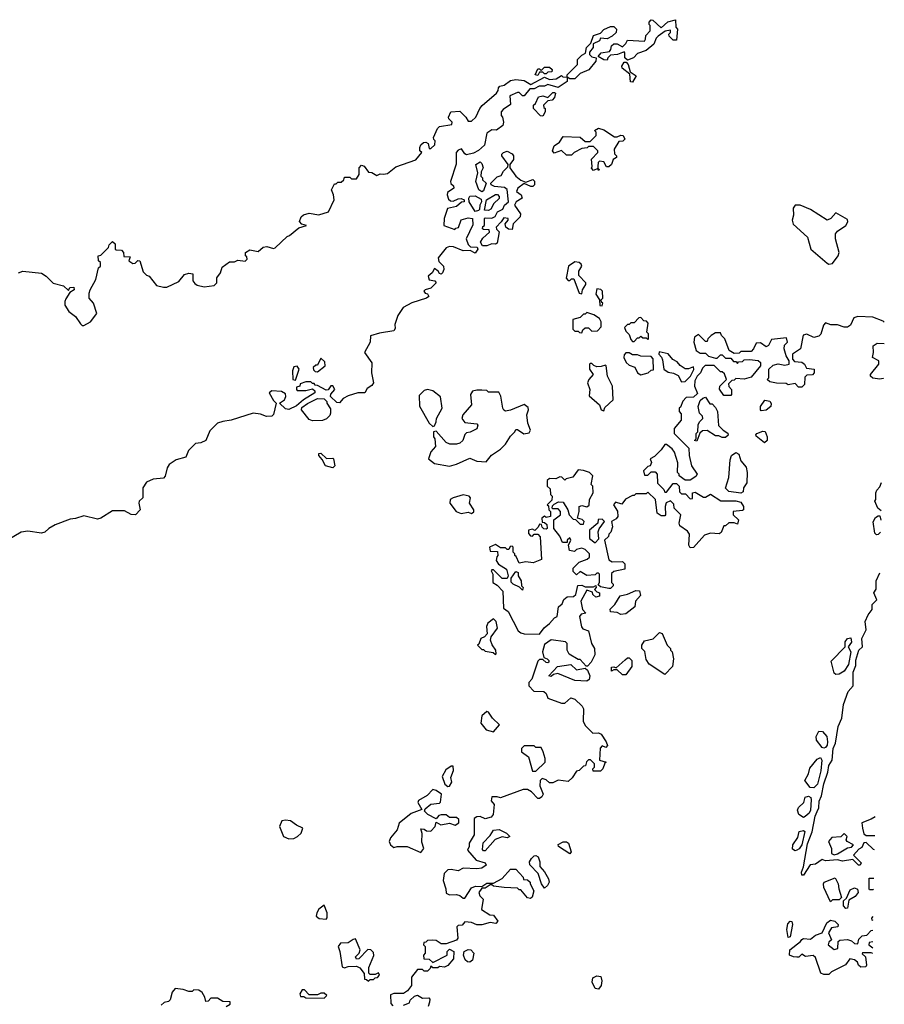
# Model space of a CAD drawing. Extents: x 2380107 to 2585170, y 384273 to 546161.
# Tile 186 of 256: x 2562546 to 2567652, y 418924 to 424740. Entities that reach past the tile are written whole.
import ezdxf

# ---------------------------------------------------------------- set-up
doc = ezdxf.new("R2010")
doc.units = 0

msp = doc.modelspace()

# ---------------------------------------------------------------- linework, layer by layer
at = {"layer": '0CON05XD'}
for points in [[(2566135, 424500), (2566120, 424515), (2566120, 424545), (2566115, 424550), (2566076.4, 424533.6), (2566035, 424530), (2566020, 424515), (2566015, 424500), (2565995, 424502.5), (2565961.7, 424521.7), (2565980, 424545), (2566028.3, 424551.7), (2566037, 424563), (2566040, 424585), (2566055, 424597.5), (2566075, 424597.5), (2566105, 424580), (2566125, 424600), (2566135, 424620), (2566235, 424612.5), (2566242.5, 424625), (2566243, 424647), (2566270, 424675), (2566270, 424705), (2566262.5, 424712.5), (2566262.5, 424725), (2566275, 424740), (2566285, 424737.5), (2566335, 424692.5), (2566373, 424727), (2566418.3, 424738.3), (2566420, 424695), (2566430, 424685), (2566425, 424620), (2566405, 424620), (2566381.7, 424641.7), (2566380, 424655), (2566390, 424665), (2566388.3, 424678.3), (2566358.3, 424671.7), (2566317, 424643), (2566305, 424630), (2566290, 424595), (2566245, 424557.5), (2566195, 424540), (2566170, 424515), (2566135, 424500)], [(2562540, 423245), (2562565, 423254.4), (2562675, 423243.3), (2562702.5, 423225), (2562743.9, 423183.9), (2562805, 423167.5), (2562835, 423140), (2562841.7, 423158.3), (2562865, 423160), (2562867.5, 423145), (2562841.7, 423128.3), (2562819.3, 423090.7), (2562812.5, 423075), (2562813.6, 423053.6), (2562837, 423017), (2562876.2, 422986.2), (2562905, 422943.8), (2562915, 422934.2), (2562925, 422934.2), (2562963.8, 422955), (2563002.5, 423005), (2562982.5, 423065), (2562956.7, 423095), (2562956.4, 423123.6), (2562962.5, 423145), (2562996.7, 423205), (2563012.5, 423275), (2563022.5, 423285), (2563022.5, 423305), (2563012.5, 423315), (2563010, 423345), (2563025, 423350), (2563070, 423395), (2563075, 423410), (2563095, 423430), (2563110, 423415), (2563110, 423385), (2563115, 423380), (2563148.3, 423378.3), (2563160, 423365), (2563161.7, 423341.7), (2563198.3, 423338.3), (2563190, 423315), (2563215, 423300), (2563228.3, 423301.7), (2563243, 423317), (2563256.4, 423316.4), (2563275, 423250), (2563295, 423230), (2563310, 423225), (2563355, 423170), (2563395, 423160), (2563415, 423160), (2563485, 423192.5), (2563520, 423235), (2563545, 423242.5), (2563568.3, 423238.3), (2563568.3, 423198.3), (2563580.7, 423180.7), (2563595, 423172.5), (2563635, 423162.5), (2563695, 423170), (2563710, 423185), (2563710, 423215), (2563732.5, 423245), (2563741.7, 423278.3), (2563785, 423310), (2563815, 423310), (2563835, 423320), (2563877, 423313), (2563890, 423325), (2563888.3, 423338.3), (2563880, 423345), (2563880, 423365), (2563905, 423380), (2563955, 423370), (2563983.6, 423396.4), (2564005, 423400), (2564045, 423387.5), (2564055, 423392.5), (2564125, 423460), (2564140, 423465), (2564195, 423510), (2564240, 423525), (2564211.7, 423531.7), (2564198.3, 423548.3), (2564207.5, 423575), (2564223, 423587), (2564255, 423596.7), (2564313, 423587), (2564370, 423605), (2564402.5, 423675), (2564400, 423705), (2564387.5, 423735), (2564405, 423770), (2564415, 423770), (2564425, 423780), (2564445, 423780), (2564460, 423795), (2564465, 423810), (2564495, 423810), (2564505, 423800), (2564535, 423800), (2564550, 423825), (2564550, 423865), (2564565, 423880), (2564580, 423875), (2564605, 423840), (2564625, 423837.5), (2564655, 423820), (2564675, 423830), (2564695, 423826.7), (2564717.7, 423832.3), (2564768.3, 423871.7), (2564885, 423912.5), (2564920, 423955), (2564910, 423965), (2564910, 423985), (2564915, 424000), (2564930, 424015), (2564945, 424017.5), (2564958.3, 424008.3), (2564965, 423980), (2564975, 423980), (2564998.3, 424001.7), (2565000, 424025), (2564991.7, 424031.7), (2564990, 424045), (2565013, 424097), (2565025, 424110), (2565098.3, 424121.7), (2565100, 424135), (2565080, 424155), (2565077.5, 424165), (2565092.5, 424195), (2565145, 424200), (2565180, 424165), (2565195, 424140), (2565215, 424140), (2565240, 424165), (2565262.5, 424215), (2565277, 424233), (2565362.5, 424305), (2565371.7, 424321.7), (2565373, 424337), (2565381.7, 424348.3), (2565407, 424353), (2565445, 424380), (2565475, 424387.5), (2565525, 424380), (2565565, 424357.5), (2565645, 424400), (2565675, 424387.5), (2565715, 424390), (2565745, 424410), (2565753, 424403), (2565780, 424400), (2565780, 424415), (2565840, 424475), (2565840, 424505), (2565865, 424530), (2565888.3, 424541.7), (2565892.5, 424575), (2565918.3, 424601.7), (2565933.6, 424646.4), (2565975, 424660), (2565995, 424682.5), (2566035, 424700), (2566055, 424700), (2566070, 424685), (2566067.5, 424665), (2566045, 424642.5), (2566015, 424627.5), (2565975, 424630), (2565970, 424615), (2565931.7, 424598.3), (2565932.5, 424575), (2565911.7, 424548.3), (2565910, 424535), (2565925, 424520), (2565950, 424515), (2565947.5, 424495), (2565906.4, 424443.6), (2565855, 424422.5), (2565825, 424390), (2565795, 424390), (2565780, 424400), (2565780, 424375), (2565725, 424340), (2565665, 424357.5), (2565645, 424347.5), (2565613, 424347), (2565585, 424332.5), (2565558.3, 424331.7), (2565525, 424290), (2565515, 424290), (2565495, 424310), (2565485, 424310), (2565440.7, 424289.3), (2565445, 424240), (2565400.7, 424209.3), (2565390, 424195), (2565390, 424175), (2565397.5, 424165), (2565402.5, 424135), (2565400, 424115), (2565361.7, 424088.3), (2565335, 424090), (2565305, 424070), (2565290.7, 423999.3), (2565255, 423967.5), (2565225, 423952.5), (2565185, 423942.5), (2565175, 423947.5), (2565155, 423977.5), (2565135, 423970), (2565123.8, 423955), (2565123.8, 423886.2), (2565090, 423785), (2565091.7, 423771.7), (2565108.3, 423758.3), (2565110, 423745), (2565071.7, 423718.3), (2565070, 423705), (2565079.3, 423679.3), (2565090, 423670), (2565105, 423668), (2565135, 423682.5), (2565153, 423683), (2565170, 423675), (2565170, 423665), (2565155, 423662.5), (2565125, 423636.7), (2565072.5, 423625), (2565052.5, 423565), (2565050, 423525), (2565115, 423500), (2565121.7, 423508.3), (2565138.3, 423511.7), (2565153, 423557), (2565195, 423568.8), (2565220, 423565), (2565221.7, 423528.3), (2565183.3, 423445), (2565195, 423412.5), (2565207.5, 423397.5), (2565247, 423397), (2565252.5, 423385), (2565235, 423360), (2565207, 423377), (2565165, 423373.8), (2565108.3, 423398.3), (2565085, 423400), (2565065, 423392.5), (2565017, 423333), (2565021.7, 423311.7), (2565048.8, 423285), (2565050, 423265), (2565042.5, 423245), (2565035, 423237.5), (2565025, 423240), (2565017.5, 423255), (2564995, 423270), (2564982.5, 423245), (2564957.5, 423225), (2564963.9, 423203.9), (2564997, 423197), (2565006.4, 423186.4), (2564975, 423153.3), (2564940, 423145), (2564933, 423137), (2564940, 423125), (2564955, 423120), (2564962.5, 423105), (2564947.5, 423095), (2564862.3, 423067.7), (2564810.4, 423039.5), (2564778.3, 422991.7), (2564760.7, 422939.3), (2564763.3, 422915)], [(2566165, 424370), (2566153.6, 424373.6), (2566148.3, 424418.3), (2566103, 424453), (2566102.5, 424465), (2566115, 424490), (2566128.3, 424488.3), (2566140, 424475), (2566151.7, 424431.7), (2566187.5, 424407.5), (2566165, 424370)], [(2565605, 424410), (2565590, 424415), (2565605, 424450), (2565615, 424450), (2565625, 424440), (2565645, 424460), (2565675, 424460), (2565690, 424445), (2565688.3, 424431.7), (2565665, 424430), (2565655, 424420), (2565645, 424420), (2565635, 424430), (2565615, 424430), (2565605, 424410)], [(2565635, 424170), (2565621.7, 424171.7), (2565580, 424215), (2565580, 424235), (2565592.5, 424245), (2565610, 424285), (2565635, 424290), (2565665, 424280), (2565695, 424310), (2565705, 424310), (2565710, 424305), (2565705, 424280), (2565690, 424265), (2565665, 424260), (2565640, 424235), (2565641.7, 424221.7), (2565650, 424215), (2565650, 424195), (2565635, 424170)], [(2565965, 423850), (2565960, 423860), (2565935, 423850), (2565922.5, 423862.5), (2565927.5, 423872.5), (2565923, 423917), (2565960, 423955), (2565960, 423965), (2565935, 423990), (2565905, 423990), (2565897, 423983), (2565865, 423980), (2565820, 423955), (2565805, 423940), (2565775, 423940), (2565745, 423967.5), (2565702.5, 423952.5), (2565692.5, 423965), (2565702.5, 423995), (2565733, 424017), (2565755, 424050), (2565856.4, 424046.4), (2565885, 424020), (2565915, 424020), (2565950, 424055), (2565950, 424075), (2565940, 424085), (2565965, 424100), (2565995, 424090), (2566058.3, 424048.3), (2566075, 424047.5), (2566095, 424057.5), (2566110, 424055), (2566120, 424035), (2566107, 424023), (2566085, 424020), (2566057.5, 423975), (2566058.3, 423948.3), (2566070, 423935), (2566070, 423925), (2566050, 423915), (2566040, 423885), (2566025, 423870), (2566011.7, 423871.7), (2565995, 423900), (2565970, 423905), (2565963, 423897), (2565960, 423875), (2565960, 423860), (2565970, 423855), (2565965, 423850)], [(2565305, 423403.8), (2565280, 423405), (2565267.5, 423425), (2565280.7, 423449.3), (2565320, 423485), (2565318.3, 423498.3), (2565285, 423500), (2565280, 423505), (2565281.7, 423518.3), (2565290, 423525), (2565290, 423565), (2565295, 423570), (2565335, 423567.5), (2565353, 423577), (2565367.5, 423605), (2565398.3, 423621.7), (2565410, 423645), (2565432.5, 423665), (2565425, 423737.5), (2565409.3, 423749.3), (2565350, 423755), (2565330, 423765), (2565327.5, 423775), (2565365, 423812.5), (2565390, 423820), (2565402.5, 423845), (2565428.3, 423871.7), (2565430, 423885), (2565392.5, 423935), (2565392.5, 423945), (2565403.6, 423956.4), (2565425, 423962.5), (2565455, 423947.5), (2565462.5, 423935), (2565462.5, 423915), (2565440, 423885), (2565440, 423865), (2565476.7, 423815), (2565505, 423792.5), (2565535, 423780), (2565576.7, 423796.7), (2565586.4, 423786.4), (2565586.7, 423765), (2565576, 423754), (2565565, 423754), (2565525, 423772.5), (2565487.5, 423745), (2565480, 423725), (2565506.7, 423705), (2565512.5, 423685), (2565477.5, 423665), (2565467.5, 423645), (2565503.3, 423593.3), (2565502.5, 423575), (2565460, 423535), (2565455, 423500), (2565433, 423503), (2565417.5, 423515), (2565412.5, 423535), (2565430, 423555), (2565430, 423565), (2565405, 423570), (2565390, 423545), (2565360, 423515), (2565361.7, 423501.7), (2565376.7, 423486.7), (2565365, 423420), (2565355, 423413.3), (2565333.6, 423416.4), (2565305, 423403.8)], [(2565275, 423722.5), (2565257.5, 423735), (2565240, 423785), (2565252.5, 423835), (2565240, 423885), (2565265, 423900), (2565275, 423890), (2565282.5, 423865), (2565271.7, 423841.7), (2565270, 423815), (2565280, 423805), (2565280, 423795), (2565300, 423775), (2565285, 423730), (2565275, 423722.5)], [(2565235, 423607.5), (2565200, 423665), (2565197.5, 423685), (2565205, 423696.7), (2565235, 423698.8), (2565270.7, 423680.7), (2565273.8, 423665), (2565263.8, 423645), (2565261.7, 423618.3), (2565255, 423612.5), (2565235, 423607.5)], [(2565315, 423612.5), (2565290, 423615), (2565302.5, 423675), (2565355, 423707.5), (2565367, 423707), (2565377.5, 423695), (2565377, 423683), (2565346.7, 423655), (2565328.8, 423621.2), (2565315, 423612.5)], [(2567325, 423296.7), (2567345, 423300), (2567380, 423345), (2567386.2, 423365), (2567364, 423445), (2567363.8, 423475), (2567375, 423490), (2567423.8, 423525), (2567436.7, 423545), (2567435, 423560), (2567365, 423600), (2567335.8, 423565), (2567315, 423555.7), (2567215, 423617.8), (2567155, 423643.8), (2567125, 423644.4), (2567114.1, 423625.9), (2567115.3, 423584.7), (2567108.5, 423555), (2567113, 423533.1), (2567198, 423455), (2567218.8, 423385), (2567315, 423301.2), (2567325, 423296.7)], [(2565865, 423120), (2565870, 423145), (2565890, 423175), (2565890, 423185), (2565848.3, 423228.3), (2565847.5, 423255), (2565866.4, 423283.6), (2565862.5, 423295), (2565850, 423305), (2565825, 423310), (2565787.5, 423285), (2565773.6, 423213.6), (2565785, 423200), (2565795, 423200), (2565805, 423210), (2565818.3, 423208.3), (2565850, 423125), (2565865, 423120)], [(2565985, 423050), (2565990, 423065), (2565981.7, 423071.7), (2565980, 423085), (2565990, 423095), (2565987, 423137), (2565977, 423147), (2565955, 423150), (2565948.3, 423118.3), (2565970, 423085), (2565971.7, 423051.7), (2565985, 423050)], [(2565865, 422890), (2565871.7, 422908.3), (2565885, 422920), (2565905, 422920), (2565925, 422900), (2565958.3, 422901.7), (2565980, 422925), (2565980, 422955), (2565970, 422975), (2565937, 422997), (2565895, 423010), (2565885, 423000), (2565875, 423000), (2565855, 422980), (2565811.7, 422968.3), (2565811.7, 422911.7), (2565825, 422900), (2565845, 422900), (2565851.7, 422891.7), (2565865, 422890)], [(2566175, 422840), (2566195, 422860), (2566205, 422860), (2566215, 422870), (2566225, 422860), (2566245, 422860), (2566255, 422850), (2566260, 422855), (2566260, 422885), (2566250, 422895), (2566257, 422947), (2566248.3, 422958.3), (2566231.7, 422961.7), (2566215, 422980), (2566201.7, 422978.3), (2566175, 422950), (2566155, 422950), (2566145, 422940), (2566135, 422940), (2566118.3, 422921.7), (2566125, 422900), (2566145, 422880), (2566155, 422850), (2566165, 422840), (2566175, 422840)], [(2567651.8, 422953.2), (2567645, 422960), (2567585, 422982.5), (2567495, 422987.5), (2567478.3, 422981.7), (2567471.7, 422978.3), (2567452.5, 422935), (2567435, 422923.3), (2567415, 422923.3), (2567375, 422936.7), (2567337, 422937), (2567305, 422950), (2567292.5, 422935), (2567277, 422883), (2567265, 422870), (2567235, 422862.5), (2567195, 422882.5), (2567173.6, 422876.4), (2567157.5, 422795), (2567110, 422765), (2567110, 422735), (2567121.7, 422721.7), (2567165, 422717.5), (2567180, 422705), (2567191.7, 422681.7), (2567237.5, 422675), (2567237, 422653), (2567228.3, 422641.7), (2567195, 422640), (2567181.7, 422628.3), (2567180, 422585), (2567165, 422570), (2567145, 422570), (2567125, 422590), (2567085, 422582.5), (2567071.7, 422591.7), (2567015, 422592.5), (2566975, 422600), (2566960, 422615), (2566970, 422625), (2566970, 422675), (2566995, 422700), (2567025, 422707.5), (2567065, 422700), (2567090, 422705), (2567090, 422725), (2567072.5, 422755), (2567060, 422795), (2567061.7, 422818.3), (2567080, 422835), (2567075, 422860), (2566985, 422850), (2566967.5, 422815), (2566955, 422807.5), (2566921.7, 422831.7), (2566895, 422830), (2566880, 422795), (2566865, 422780), (2566805, 422780), (2566795, 422770), (2566765, 422767.5), (2566736.4, 422786.4), (2566710, 422855), (2566690, 422875), (2566685, 422890), (2566655, 422890), (2566630, 422875), (2566610, 422855), (2566605, 422840), (2566595, 422840), (2566555, 422880), (2566530, 422865), (2566527.5, 422835), (2566540, 422785), (2566565, 422770), (2566595, 422770), (2566613, 422753), (2566655, 422740), (2566665, 422740), (2566685, 422760), (2566695, 422760), (2566715, 422740), (2566745, 422740), (2566761.7, 422721.7), (2566775, 422720), (2566785, 422710), (2566791.7, 422718.3), (2566815, 422720), (2566825, 422730), (2566855, 422732.5), (2566907, 422727), (2566920, 422715)], [(2564763.3, 422915), (2564755, 422901.2), (2564671.7, 422888.3), (2564618.3, 422871.7), (2564616, 422835), (2564583.3, 422775), (2564625, 422712.5), (2564624.1, 422654.1), (2564635.6, 422595), (2564625, 422579.2), (2564598.8, 422561.2), (2564585, 422536.7), (2564543.6, 422536.4), (2564485, 422517.5), (2564456.7, 422503.3), (2564435, 422477.5), (2564418.3, 422478.3), (2564382.5, 422515), (2564383, 422527), (2564407.5, 422555), (2564395, 422577.5), (2564383.6, 422576.4), (2564367, 422553), (2564355, 422552.5), (2564305, 422580), (2564291.7, 422581.7), (2564285, 422590), (2564275, 422590), (2564265, 422600), (2564235, 422600), (2564201.7, 422588.3), (2564200, 422575), (2564181.7, 422568.3), (2564180, 422555), (2564185, 422550), (2564235, 422550), (2564275, 422560), (2564288.3, 422548.3), (2564290, 422535), (2564222.5, 422495), (2564181.7, 422458.3), (2564135, 422437.5), (2564115, 422441.2), (2564080, 422475), (2564110, 422495), (2564117.5, 422515), (2564115, 422530), (2564093, 422543), (2564035, 422547.5), (2564020, 422535), (2564045, 422490), (2564060, 422475), (2564045, 422407.5), (2564035, 422398.8), (2564003.6, 422396.4), (2563969.1, 422409.1), (2563925, 422415.8), (2563795, 422374.3), (2563745, 422366.7), (2563715, 422357.5), (2563668.3, 422311.7), (2563645, 422253.3), (2563615, 422240), (2563583.6, 422236.4), (2563542.5, 422195), (2563526.7, 422155), (2563470.2, 422139.8), (2563428.5, 422111.5), (2563416.6, 422093.4), (2563405.4, 422044.5), (2563395, 422032), (2563333.9, 422026.1), (2563295, 422007.5), (2563273.3, 421975), (2563272.5, 421915), (2563252.5, 421895), (2563250, 421885), (2563257.5, 421845), (2563230, 421815), (2563205, 421816.7), (2563165, 421838.8), (2563095, 421838.8), (2563025, 421796.2), (2563005, 421790), (2562925, 421810), (2562876.4, 421793.6), (2562845, 421790), (2562755, 421756.7), (2562717.5, 421735), (2562695, 421712.5), (2562675, 421706.7), (2562595, 421718.8), (2562555, 421713.3), (2562457.5, 421655)], [(2567647.2, 422621.5), (2567645, 422620), (2567625, 422617.5), (2567585, 422622.5), (2567570, 422635), (2567570, 422645), (2567620, 422705), (2567620, 422725), (2567582.5, 422745), (2567588.8, 422775), (2567586.2, 422813.8), (2567610.4, 422829.5), (2567650.1, 422826.5)], [(2564305, 422660), (2564350, 422695), (2564348.3, 422718.3), (2564325, 422740), (2564305, 422700), (2564295, 422700), (2564280, 422685), (2564281.7, 422671.7), (2564291.7, 422661.7), (2564305, 422660)], [(2566215, 422642.5), (2566257, 422653), (2566275, 422670), (2566288.3, 422671.7), (2566287.5, 422737.5), (2566275, 422750), (2566215, 422752.5), (2566195, 422760), (2566165, 422760), (2566145, 422772.5), (2566125, 422772.5), (2566115, 422760), (2566113.3, 422745), (2566127.5, 422715), (2566145, 422700), (2566178.3, 422688.3), (2566193.6, 422653.6), (2566215, 422642.5)], [(2566455, 422600), (2566475, 422602.5), (2566507.5, 422635), (2566527, 422673), (2566525, 422690), (2566495, 422677.5), (2566475, 422677.5), (2566447, 422697), (2566429.3, 422719.3), (2566403.6, 422733.6), (2566376.1, 422766.1), (2566321.7, 422778.3), (2566320, 422765), (2566337, 422747), (2566341.7, 422731.7), (2566350, 422675), (2566375, 422657.5), (2566407.5, 422652.5), (2566435, 422637.5), (2566455, 422600)], [(2564175, 422610), (2564197.5, 422675), (2564185, 422692.5), (2564165, 422690), (2564157.5, 422665), (2564160, 422615), (2564175, 422610)], [(2566920, 422715), (2566920, 422695), (2566865, 422627.5), (2566825, 422617.5), (2566775, 422620), (2566765, 422610), (2566751.7, 422608.3), (2566731.7, 422588.3), (2566733, 422573), (2566750, 422555), (2566750, 422525), (2566745, 422520), (2566705, 422520), (2566678.3, 422558.3), (2566680, 422575), (2566720, 422615), (2566708.3, 422648.3), (2566695, 422660), (2566685, 422660), (2566647, 422697), (2566593, 422697), (2566577.5, 422682.5), (2566566.1, 422653.9), (2566547.5, 422635), (2566533, 422607), (2566530, 422575), (2566548.3, 422531.7), (2566525, 422510), (2566481.7, 422508.3), (2566463, 422487), (2566448.3, 422451.7), (2566440, 422445), (2566440, 422425), (2566451.7, 422411.7), (2566452.5, 422375), (2566410, 422325), (2566410, 422295), (2566498.3, 422208.3), (2566500, 422165), (2566512.5, 422105), (2566547.5, 422055), (2566538.3, 422041.7), (2566505, 422020), (2566475, 422020), (2566440, 422045), (2566440, 422055), (2566430, 422065), (2566431.7, 422121.7), (2566412.5, 422185), (2566400, 422205), (2566365, 422230), (2566355, 422230), (2566335, 422200), (2566295, 422160), (2566270, 422145), (2566277.5, 422125), (2566270, 422105), (2566255, 422100), (2566230, 422075), (2566235, 422050), (2566255, 422050), (2566275, 422070), (2566298.3, 422068.3), (2566310, 422055), (2566313, 422003), (2566350, 421965), (2566355, 421950), (2566365, 421950), (2566405, 422000), (2566425, 422000), (2566440, 421985), (2566441.7, 421951.7), (2566455, 421940), (2566478.3, 421938.3), (2566505, 421910), (2566518.3, 421911.7), (2566520, 421945), (2566535, 421950), (2566585, 421920), (2566595, 421920), (2566625, 421937.5), (2566687, 421897), (2566775, 421897.5), (2566805, 421890), (2566820, 421865), (2566820, 421845), (2566815, 421840), (2566760, 421835), (2566760, 421815), (2566790, 421785), (2566785, 421760), (2566765, 421767.5), (2566733, 421767), (2566715, 421750), (2566705, 421750), (2566688.3, 421711.7), (2566677, 421703), (2566625, 421706.7), (2566590, 421695), (2566525, 421622.5), (2566505, 421620), (2566497.5, 421635), (2566501.7, 421701.7), (2566488.8, 421718.8), (2566445, 421750), (2566440, 421765), (2566450, 421815), (2566410, 421855), (2566408.3, 421878.3), (2566388.3, 421898.3), (2566363, 421887), (2566357.5, 421865), (2566360, 421815), (2566355, 421810), (2566335, 421810), (2566310, 421825), (2566300, 421905), (2566255, 421950), (2566245, 421940), (2566185, 421940), (2566175, 421930), (2566165, 421930), (2566123.3, 421906.7), (2566101.7, 421878.3), (2566065, 421890), (2566052.5, 421875), (2566077, 421837), (2566077.5, 421805), (2566069.3, 421790.7), (2566040, 421775), (2566047.5, 421745), (2566037, 421713), (2566025, 421700), (2566022.5, 421687.5), (2566000, 421665), (2566025, 421550), (2566045, 421537.5), (2566105, 421540), (2566120, 421525), (2566120, 421495), (2566055, 421480), (2566041.7, 421468.3), (2566040, 421415), (2566050, 421405), (2566050, 421395), (2566035, 421380), (2566025, 421380), (2565975, 421390), (2565961.7, 421401.7), (2565970, 421415), (2565970, 421465), (2565965, 421470), (2565955, 421470), (2565945, 421460), (2565895, 421457.5), (2565855, 421480), (2565835, 421460), (2565815, 421480), (2565815, 421500), (2565850, 421535), (2565897, 421553), (2565910, 421565), (2565910, 421585), (2565885, 421610), (2565865, 421617.5), (2565835, 421610), (2565821.7, 421598.3), (2565793.6, 421603.6), (2565787.5, 421635), (2565800, 421665), (2565795, 421680), (2565780, 421665), (2565778.3, 421651.7), (2565751.7, 421651.7), (2565735, 421690), (2565700, 421735), (2565700, 421785), (2565740, 421815), (2565740, 421835), (2565725, 421850), (2565695, 421850), (2565690, 421855), (2565691.7, 421868.3), (2565701.7, 421878.3), (2565728.3, 421891.7), (2565755, 421890), (2565782.5, 421845), (2565790, 421815), (2565815, 421790), (2565828.3, 421788.3), (2565855, 421760), (2565875, 421760), (2565880, 421775), (2565867, 421787), (2565840, 421795), (2565850, 421835), (2565850, 421865), (2565865, 421870), (2565895, 421862.5), (2565908.3, 421871.7), (2565910, 421905), (2565932.5, 421945), (2565930, 421985), (2565920, 421995), (2565930, 422045), (2565910, 422065), (2565875, 422077.5), (2565845, 422080), (2565813, 422037), (2565772.5, 422027.5), (2565765, 422020), (2565748.3, 422038.3), (2565735, 422040), (2565711.7, 422028.3), (2565675, 422030), (2565661.7, 422018.3), (2565660, 421985), (2565678.3, 421968.3), (2565680, 421935), (2565690, 421925), (2565688.3, 421901.7), (2565660, 421875), (2565668.3, 421868.3), (2565670, 421845), (2565680, 421835), (2565680, 421805), (2565655, 421800), (2565645, 421807.5), (2565630, 421795), (2565631.7, 421771.7), (2565645, 421770), (2565658.3, 421758.3), (2565660, 421735), (2565655, 421730), (2565641.7, 421731.7), (2565631.7, 421741.7), (2565628.3, 421758.3), (2565615, 421760), (2565608.3, 421741.7), (2565588.3, 421721.7), (2565575, 421730), (2565550, 421725), (2565550, 421705), (2565561.7, 421691.7), (2565575, 421690), (2565585, 421700), (2565605, 421700), (2565620, 421685), (2565628.3, 421551.7), (2565577.5, 421532.5), (2565535, 421537.5), (2565495, 421530), (2565478.3, 421568.3), (2565470, 421575), (2565470, 421585), (2565460, 421595), (2565460, 421625), (2565455, 421630), (2565441.7, 421628.3), (2565435, 421610), (2565425, 421610), (2565415, 421620), (2565385, 421620), (2565355, 421640), (2565320, 421625), (2565325, 421600), (2565368.3, 421598.3), (2565370, 421575), (2565363, 421567), (2565360, 421545), (2565373.6, 421523.6), (2565420, 421495), (2565430, 421455), (2565425, 421440), (2565395, 421440), (2565345, 421490), (2565335, 421490), (2565330, 421485), (2565340, 421465), (2565340, 421415), (2565365, 421400), (2565400, 421365), (2565403, 421263), (2565430, 421245), (2565490.7, 421130.7), (2565505, 421117.5), (2565525, 421112.5), (2565615, 421110), (2565642.3, 421147.7), (2565675, 421173.3), (2565703.6, 421206.4), (2565720, 421215), (2565728.3, 421271.7), (2565750, 421290), (2565760, 421315), (2565778.3, 421331.7), (2565816.4, 421333.6), (2565830, 421345), (2565841.7, 421398.3), (2565865, 421400), (2565885, 421390), (2565935, 421390), (2565948.3, 421398.3), (2565950, 421385), (2565940, 421375), (2565955, 421360), (2565970, 421355), (2565970, 421335), (2565948.3, 421328.3), (2565930, 421345), (2565928.3, 421358.3), (2565895, 421370), (2565860, 421305), (2565870, 421255), (2565890, 421235), (2565861.7, 421228.3), (2565852.5, 421215), (2565863, 421153), (2565871.7, 421141.7), (2565905, 421130), (2565923.3, 421055), (2565940, 421025), (2565941.7, 420988.3), (2565920, 420945), (2565898.3, 420921.7), (2565891.7, 420921.7), (2565855, 420960), (2565845, 420960), (2565791.7, 420991.7), (2565780, 421015), (2565780, 421055), (2565770, 421065), (2565685, 421077.5), (2565645, 421050), (2565632.5, 421005), (2565641.7, 420971.7), (2565660, 420965), (2565670, 420955), (2565670, 420945), (2565665, 420940), (2565655, 420942.5), (2565635, 420960), (2565615, 420960), (2565605, 420950), (2565570, 420845), (2565552.5, 420825), (2565552.5, 420805), (2565583, 420773), (2565641.7, 420771.7), (2565655, 420760), (2565665, 420732.5), (2565745, 420702.5), (2565765, 420702.5), (2565800, 420735), (2565825, 420726.7), (2565867.5, 420685), (2565875, 420670), (2565873, 420597), (2565885, 420570), (2565930, 420525), (2565965, 420527.5), (2565979.3, 420519.3), (2566010, 420475), (2566017.5, 420452.5), (2566008.3, 420441.7), (2565985, 420450), (2565973, 420437), (2565970, 420365), (2566010, 420355), (2566001.7, 420348.3), (2565990, 420315), (2565975, 420300), (2565931.7, 420301.7), (2565930, 420315), (2565940, 420325), (2565940, 420345), (2565917, 420367), (2565905, 420367.5), (2565893, 420357), (2565888.3, 420331.7), (2565875, 420330), (2565850, 420305), (2565835, 420300), (2565809.3, 420260.7), (2565785, 420240), (2565725, 420247.5), (2565695, 420232.5), (2565675, 420232.5), (2565655, 420250), (2565631.7, 420258.3), (2565620, 420245), (2565617.5, 420215), (2565637.5, 420165), (2565630, 420150), (2565615, 420140), (2565605, 420140), (2565569.3, 420179.3), (2565545, 420192.5), (2565518.3, 420191.7), (2565385, 420142.5), (2565365, 420150), (2565335, 420150), (2565330, 420125), (2565347.5, 420105), (2565342.5, 420045), (2565330.7, 420029.3), (2565295, 420020), (2565265, 420033.8), (2565245, 420031.2), (2565229.3, 420020.7), (2565230, 419925), (2565200, 419875), (2565200, 419855), (2565190, 419835), (2565242.5, 419775), (2565295, 419760), (2565300, 419745), (2565275, 419727.5), (2565245, 419723.3), (2565165, 419727.5), (2565135, 419712.5), (2565095, 419720), (2565075, 419717.5), (2565053, 419697), (2565047.5, 419655), (2565063.3, 419605), (2565065, 419580), (2565085, 419570), (2565125, 419572.5), (2565146.1, 419566.1), (2565165, 419550), (2565175, 419550), (2565215, 419612.5), (2565238.3, 419621.7), (2565275, 419620), (2565305, 419640), (2565345, 419640), (2565395, 419667.5), (2565445, 419722.5), (2565475, 419722.5), (2565520, 419675), (2565521.7, 419661.7), (2565545, 419660), (2565560, 419645), (2565560, 419635), (2565582.5, 419595), (2565573, 419557)], [(2565995, 422430), (2566001.7, 422448.3), (2566050, 422495), (2566047.5, 422575), (2566017.5, 422635), (2566010, 422695), (2566005, 422700), (2565979.3, 422690.7), (2565955, 422690), (2565937, 422697), (2565925, 422710), (2565915, 422710), (2565910, 422705), (2565910, 422675), (2565932.5, 422645), (2565907.5, 422615), (2565900, 422595), (2565912.5, 422555), (2565908.3, 422518.3), (2565970, 422465), (2565980, 422435), (2565995, 422430)], [(2564985, 422337.5), (2564995, 422340), (2565006.4, 422363.6), (2565007.5, 422385), (2565040, 422445), (2565031.7, 422511.7), (2564985, 422546.7), (2564953.6, 422556.4), (2564935, 422550), (2564905, 422520), (2564907, 422457), (2564965, 422357.5), (2564985, 422337.5)], [(2565085, 422103.3), (2565126.4, 422113.6), (2565205, 422150), (2565245, 422132.5), (2565301.7, 422128.3), (2565332.3, 422167.7), (2565385, 422203.3), (2565415, 422232.5), (2565445, 422280), (2565470, 422305), (2565475, 422320), (2565485, 422320), (2565523.6, 422293.6), (2565555, 422300), (2565562.5, 422315), (2565547, 422357), (2565540, 422405), (2565550, 422435), (2565548.3, 422448.3), (2565525, 422467.5), (2565445, 422433.3), (2565415, 422427.5), (2565405, 422432.5), (2565400, 422445), (2565387, 422517), (2565375, 422540), (2565315, 422540), (2565305, 422550), (2565275, 422552.5), (2565245, 422552.5), (2565220, 422545), (2565207.5, 422525), (2565213.3, 422465), (2565162.5, 422405), (2565157.5, 422385), (2565175, 422360), (2565245, 422352.5), (2565252.5, 422345), (2565245, 422323.3), (2565206.4, 422303.6), (2565185, 422300), (2565175, 422290), (2565162.5, 422255), (2565145, 422237.5), (2565125, 422233.3), (2565087, 422233), (2565065, 422242.5), (2565005, 422310), (2564990, 422305), (2564990, 422275), (2564997.5, 422265), (2565001.7, 422218.3), (2564975, 422187.5), (2564961.2, 422145), (2564995, 422117.5), (2565085, 422103.3)], [(2564275, 422370), (2564255, 422377.5), (2564210, 422435), (2564211.7, 422448.3), (2564245, 422472.5), (2564305, 422502.5), (2564345, 422500), (2564360, 422485), (2564360, 422475), (2564381.7, 422441.7), (2564382.5, 422415), (2564378.3, 422401.7), (2564358.3, 422381.7), (2564335, 422372.5), (2564275, 422370)], [(2566545, 422250), (2566530, 422255), (2566540, 422265), (2566540, 422295), (2566550, 422305), (2566553, 422347), (2566560, 422365), (2566580, 422385), (2566578.3, 422398.3), (2566560, 422415), (2566552.5, 422455), (2566565, 422490), (2566580, 422505), (2566595, 422510), (2566621.7, 422471.7), (2566635, 422470), (2566655, 422450), (2566667.5, 422425), (2566673, 422343), (2566700, 422315), (2566728.3, 422298.3), (2566730, 422285), (2566715, 422272.5), (2566695, 422272.5), (2566675, 422282.5), (2566655, 422282.5), (2566605, 422312.5), (2566578.3, 422311.7), (2566561.7, 422298.3), (2566545, 422250)], [(2566925, 422430), (2566920, 422435), (2566920, 422455), (2566947, 422493), (2566975, 422487.5), (2566983, 422473), (2566982.5, 422455), (2566955, 422432.5), (2566925, 422430)], [(2566945, 422240), (2566895, 422280), (2566893, 422287), (2566900, 422295), (2566935, 422310), (2566948.3, 422308.3), (2566960, 422275), (2566960, 422255), (2566945, 422240)], [(2564395, 422092.5), (2564352.5, 422105), (2564332.5, 422142.5), (2564312.5, 422165), (2564311.7, 422178.3), (2564325, 422180), (2564358.3, 422148.3), (2564395, 422150), (2564400, 422145), (2564407.5, 422105), (2564395, 422092.5)], [(2566805, 421942.5), (2566733, 421953), (2566713.3, 421973.3), (2566733.3, 422035), (2566740.7, 422139.3), (2566750, 422165), (2566775, 422182.5), (2566793, 422173), (2566803.9, 422133.9), (2566837, 422097), (2566842.5, 422065), (2566840, 422005), (2566820, 421975), (2566818.3, 421951.7), (2566805, 421942.5)], [(2567632.3, 421839.6), (2567613.8, 421853.8), (2567596.7, 421895), (2567602.5, 421905), (2567602.5, 421945), (2567608.3, 421961.7), (2567625, 421980), (2567635.6, 422005.5)], [(2565152.3, 421822.3), (2565195, 421830), (2565215, 421822.5), (2565227, 421833), (2565227.5, 421845), (2565202.5, 421885), (2565207.5, 421915), (2565200, 421925), (2565165, 421934), (2565105, 421916), (2565088.8, 421905), (2565086.7, 421885), (2565123.9, 421833.9), (2565152.3, 421822.3)], [(2567629.8, 421713.3), (2567615, 421698), (2567605, 421696.7), (2567596, 421706), (2567587, 421773), (2567600.7, 421799.3), (2567615, 421810), (2567625, 421810), (2567631.2, 421783.3)], [(2565945, 421650), (2565967, 421673), (2565962.5, 421715), (2565968.3, 421731.7), (2566000, 421775), (2565985, 421790), (2565961.7, 421788.3), (2565960, 421765), (2565910, 421725), (2565910, 421675), (2565945, 421650)], [(2565515, 421370), (2565498.3, 421388.3), (2565460, 421405), (2565448.3, 421418.3), (2565448.3, 421441.7), (2565475, 421480), (2565490, 421475), (2565490, 421455), (2565507.5, 421425), (2565510, 421395), (2565520, 421385), (2565515, 421370)], [(2567593, 419837.1), (2567588.8, 419838.8), (2567545, 419880), (2567531.7, 419878.3), (2567519.3, 419850.7), (2567500.7, 419839.3), (2567470, 419805), (2567515, 419760), (2567510, 419745), (2567500, 419745), (2567465, 419780), (2567405, 419770), (2567375, 419777.5), (2567305, 419771.2), (2567285, 419780), (2567245, 419751.2), (2567213.1, 419746.9), (2567175, 419686), (2567165, 419686.7), (2567163.1, 419705), (2567174.3, 419735), (2567197.8, 419872.2), (2567225, 419942.5), (2567242.9, 420035), (2567255, 420062), (2567265.4, 420084.6), (2567267, 420123), (2567280.6, 420155), (2567293.8, 420226.2), (2567318.5, 420295), (2567323.3, 420335), (2567344.3, 420365.7), (2567349.5, 420435), (2567362.7, 420467.3), (2567378.5, 420565), (2567401.9, 420615), (2567411.8, 420695), (2567438.6, 420771.4), (2567468.8, 420805), (2567467.1, 420885), (2567482.7, 420925), (2567483.1, 420956.9), (2567500.5, 421015), (2567523.3, 421035), (2567519.1, 421085), (2567544.5, 421135), (2567539.6, 421185), (2567556.7, 421225), (2567580.8, 421255), (2567579.4, 421285), (2567607.3, 421312.7), (2567590, 421355), (2567604.4, 421375.6), (2567604, 421426), (2567625.9, 421472.4)], [(2566096.4, 421226.4), (2566075, 421237.5), (2566035, 421242.5), (2566033, 421257), (2566060, 421285), (2566093, 421337), (2566135, 421346.7), (2566185, 421367.5), (2566207, 421367), (2566211.7, 421338.3), (2566183.3, 421305), (2566178.3, 421271.7), (2566125, 421231.2), (2566096.4, 421226.4)], [(2565355, 420990), (2565360, 420995), (2565357.5, 421015), (2565336.4, 421046.4), (2565326.7, 421075), (2565330, 421095), (2565367.5, 421145), (2565360, 421185), (2565345, 421200), (2565310, 421175), (2565302.5, 421155), (2565307, 421113), (2565290, 421095), (2565270, 421085), (2565258.3, 421051.7), (2565250, 421045), (2565275, 421020), (2565285, 421020), (2565295, 421010), (2565341.7, 421001.7), (2565355, 420990)], [(2566355, 420872.5), (2566263.6, 420933.6), (2566245, 420960), (2566237, 421007), (2566220, 421025), (2566220, 421045), (2566235, 421070), (2566287, 421083), (2566325, 421120), (2566340, 421115), (2566370, 421045), (2566390, 421025), (2566390, 421015), (2566400, 421005), (2566406.7, 420965), (2566400.7, 420919.3), (2566355, 420872.5)], [(2567365, 420872.5), (2567355, 420880), (2567338.8, 420951.2), (2567420, 421035), (2567421.2, 421065), (2567434, 421085), (2567455, 421088.8), (2567457.4, 421062.6), (2567437.5, 421035), (2567453.5, 421005), (2567439.4, 420930.6), (2567415, 420892), (2567385, 420873.3), (2567365, 420872.5)], [(2565895, 420832.5), (2565825, 420837.5), (2565723, 420877), (2565698.3, 420871.7), (2565685, 420860), (2565670, 420865), (2565721.2, 420918.8), (2565801.7, 420931.7), (2565835, 420900), (2565885, 420910), (2565898.3, 420898.3), (2565912.5, 420865), (2565908.3, 420841.7), (2565895, 420832.5)], [(2566125, 420870), (2566105, 420870), (2566075, 420900), (2566055, 420900), (2566041.7, 420891.7), (2566040, 420915), (2566055, 420917.5), (2566068.3, 420911.7), (2566120.7, 420959.3), (2566135, 420970), (2566145, 420970), (2566160, 420955), (2566161.7, 420918.3), (2566125, 420870)], [(2565345, 420532.5), (2565380, 420575), (2565337.5, 420615), (2565315, 420650), (2565305, 420652.5), (2565275, 420627.5), (2565270, 420585), (2565300, 420545), (2565345, 420532.5)], [(2567295, 420436.2), (2567285, 420440), (2567251.2, 420485), (2567250, 420505), (2567265, 420537.5), (2567286.1, 420536.1), (2567312, 420505), (2567316.6, 420473.4), (2567314.3, 420455), (2567305, 420441.2), (2567295, 420436.2)], [(2565595, 420300), (2565650, 420355), (2565650, 420375), (2565637.5, 420415), (2565625, 420440), (2565595, 420440), (2565585, 420450), (2565525, 420450), (2565510, 420435), (2565510, 420415), (2565550, 420385), (2565575, 420300), (2565595, 420300)], [(2567235, 420203.3), (2567213.6, 420203.6), (2567183.3, 420245), (2567203.3, 420285), (2567212, 420318), (2567255, 420372.5), (2567275, 420382.5), (2567283.3, 420365), (2567276.6, 420303.4), (2567256.9, 420225), (2567235, 420203.3)], [(2565075, 420210), (2565085, 420212.5), (2565097.5, 420235), (2565093, 420263), (2565107.5, 420305), (2565105, 420330), (2565095, 420330), (2565061.7, 420308.3), (2565040.7, 420269.3), (2565057.5, 420225), (2565075, 420210)], [(2564915, 419820), (2564932.5, 419845), (2564921.7, 419881.7), (2564923, 419933), (2564915, 419960), (2564935, 419957.5), (2564948.3, 419948.3), (2564975, 419947.5), (2565000, 419975), (2565005, 420000), (2565033.8, 419983.8), (2565085, 419993.3), (2565117.7, 419982.3), (2565140, 419995), (2565138.8, 420015), (2565125, 420026.7), (2565085, 420027.5), (2565065, 420042.5), (2565035, 420043.3), (2565021.7, 420038.3), (2565005, 420020), (2564956.7, 420045), (2564937.5, 420065), (2564940.7, 420079.3), (2564975, 420106.7), (2565025, 420112.5), (2565031.7, 420118.3), (2565037.5, 420165), (2565005, 420186.7), (2564985, 420192.5), (2564952.3, 420157.7), (2564901.7, 420128.3), (2564896.7, 420115), (2564920, 420075), (2564858.2, 420051.8), (2564787.1, 419992.9), (2564774.3, 419955), (2564735, 419906.7), (2564728, 419885), (2564736.7, 419865), (2564755, 419850), (2564775, 419856.2), (2564835, 419856.7), (2564915, 419820)], [(2567175, 420027.5), (2567146.7, 420045), (2567139.3, 420070.7), (2567144.2, 420085.8), (2567177.5, 420115), (2567183.6, 420146.4), (2567205, 420152.5), (2567217.5, 420145), (2567220.7, 420130.7), (2567215, 420070), (2567208.1, 420051.9), (2567185, 420032.5), (2567175, 420027.5)], [(2564135, 419901.4), (2564165, 419904), (2564187.5, 419915), (2564207.5, 419935), (2564217.5, 419965), (2564181.1, 419981.1), (2564145, 420008.2), (2564115, 420012.2), (2564095, 420006.8), (2564080.5, 419975), (2564103.3, 419915), (2564135, 419901.4)], [(2567597.6, 420031), (2567575, 420017.5), (2567520, 419995), (2567522.5, 419965), (2567531.7, 419931.7), (2567545, 419920), (2567594.9, 419920)], [(2565295, 419830), (2565285, 419830), (2565278.3, 419838.3), (2565283, 419877), (2565325, 419920), (2565345, 419952.5), (2565377, 419957), (2565420, 419935), (2565440, 419915), (2565425, 419907.5), (2565395, 419912.5), (2565353, 419897), (2565295, 419830)], [(2567125, 419830), (2567109.3, 419839.3), (2567111.2, 419865), (2567141.7, 419908.3), (2567150, 419945), (2567175, 419951.2), (2567183.3, 419945), (2567164.1, 419865.9), (2567148.3, 419841.7), (2567135, 419833.3), (2567125, 419830)], [(2565795, 419813.3), (2565727.5, 419855), (2565725, 419867.5), (2565755, 419883.8), (2565775, 419883.3), (2565786.4, 419876.4), (2565802.5, 419825), (2565795, 419813.3)], [(2567355, 419807.5), (2567375, 419812.5), (2567435, 419847.5), (2567458.3, 419851.7), (2567470, 419865), (2567432.5, 419885), (2567427.5, 419895), (2567432.5, 419915), (2567415, 419932.5), (2567395, 419912.5), (2567341.7, 419908.3), (2567322.5, 419885), (2567340, 419845), (2567340, 419815), (2567355, 419807.5)], [(2565645, 419610), (2565627.5, 419635), (2565607, 419697), (2565558.3, 419748.3), (2565557.5, 419765), (2565567.5, 419785), (2565585, 419800), (2565595, 419802.5), (2565607.5, 419795), (2565617.5, 419765), (2565618.3, 419738.3), (2565646.1, 419706.1), (2565668.8, 419665), (2565672.5, 419645), (2565662.5, 419625), (2565645, 419610)], [(2567335, 419530), (2567294.2, 419614.2), (2567292, 419635), (2567297.5, 419645), (2567361.7, 419671.7), (2567380, 419635), (2567382.5, 419605), (2567400, 419555), (2567385, 419540), (2567345, 419540), (2567335, 419530)], [(2567588.4, 419603.4), (2567585, 419600), (2567565, 419600), (2567562.5, 419605), (2567561.7, 419668.3), (2567589.6, 419669.2)], [(2565573, 419557), (2565561.7, 419548.3), (2565545, 419552.5), (2565505, 419600), (2565495, 419600), (2565485, 419610), (2565407, 419613), (2565345, 419622.5), (2565335, 419630), (2565325, 419630), (2565295, 419610), (2565275, 419610), (2565257.5, 419585), (2565262.5, 419565), (2565282.5, 419545), (2565273, 419483), (2565323, 419453), (2565345, 419450), (2565370, 419415), (2565358.3, 419401.7), (2565325, 419407.5), (2565275, 419392.5), (2565245, 419392.5), (2565215, 419407.5), (2565175, 419410), (2565158.3, 419391.7), (2565135, 419390), (2565128.3, 419381.7), (2565132.5, 419315), (2565125, 419302.5), (2565065, 419280), (2565035, 419280), (2565005, 419300), (2564985, 419302.5), (2564955, 419300), (2564945, 419290), (2564931.7, 419288.3), (2564930, 419275), (2564940, 419265), (2564940, 419225), (2564930, 419215), (2564931.7, 419191.7), (2564965, 419190), (2564985, 419170), (2565070, 419215), (2565070, 419235), (2565085, 419250), (2565110, 419235), (2565107, 419193), (2565075, 419152.5), (2565055, 419142.5), (2565025, 419147.5), (2565015, 419140), (2564985, 419140), (2564975, 419150), (2564970, 419135), (2564955, 419120), (2564935, 419120), (2564925, 419130), (2564895, 419130), (2564860, 419085), (2564860, 419035), (2564836.4, 419003.6), (2564811.7, 418988.3), (2564755, 418987.5), (2564735, 418980), (2564738.3, 418928.3), (2564750, 418915)], [(2567425, 419490), (2567410, 419505), (2567410, 419535), (2567428.3, 419551.7), (2567450.7, 419599.3), (2567475, 419612.5), (2567493, 419603), (2567497.5, 419585), (2567478.8, 419561.2), (2567441.7, 419538.3), (2567435, 419492.5), (2567425, 419490)], [(2564355, 419427.5), (2564362.5, 419435), (2564362.5, 419465), (2564345, 419510), (2564312.5, 419485), (2564300, 419465), (2564297.5, 419445), (2564315, 419431.2), (2564355, 419427.5)], [(2567085, 419317.5), (2567075.5, 419365), (2567081.7, 419398.3), (2567095, 419415.8), (2567105, 419413.8), (2567110.5, 419395), (2567095, 419322.5), (2567085, 419317.5)], [(2567583.5, 419223.7), (2567575, 419227.5), (2567523, 419227), (2567521.7, 419221.7), (2567540, 419205), (2567546.7, 419155), (2567542.5, 419145), (2567513, 419143), (2567500, 419155), (2567493, 419173), (2567476.2, 419186.2), (2567448.3, 419191.7), (2567423, 419157), (2567340, 419115), (2567325, 419100), (2567295, 419100), (2567277, 419107), (2567245, 419200), (2567231.7, 419211.7), (2567187, 419207), (2567165, 419220), (2567147, 419203), (2567135, 419202.5), (2567115, 419203.8), (2567092, 419215), (2567093.3, 419245), (2567156, 419294), (2567165, 419307.5), (2567175, 419312.5), (2567215, 419308.8), (2567245, 419332), (2567284.1, 419345.9), (2567312.5, 419405), (2567335, 419420), (2567360, 419415), (2567380, 419395), (2567378.3, 419381.7), (2567340, 419375), (2567322.5, 419345), (2567340, 419305), (2567325, 419290), (2567320, 419275), (2567355, 419247.5), (2567377, 419253), (2567380, 419295), (2567388.3, 419301.7), (2567435, 419307.5), (2567458.3, 419298.3), (2567475, 419282.5), (2567495, 419280), (2567501.7, 419308.3), (2567521.7, 419328.3), (2567548.3, 419331.7), (2567575, 419360), (2567584.6, 419361)], [(2567585.1, 419418.2), (2567580.7, 419420.7), (2567578.3, 419431.7), (2567585.4, 419442.8)], [(2564605, 419060), (2564615, 419070), (2564635, 419070), (2564645, 419080), (2564658.3, 419081.7), (2564670, 419095), (2564665, 419110), (2564645, 419100), (2564615, 419100), (2564608.3, 419108.3), (2564608.3, 419141.7), (2564637, 419213), (2564635, 419230), (2564620, 419245), (2564602.5, 419247.5), (2564548.3, 419191.7), (2564535, 419190), (2564530, 419205), (2564550, 419225), (2564557.5, 419245), (2564530, 419310), (2564515, 419307.5), (2564485, 419286), (2564440, 419285), (2564427.5, 419265), (2564437.5, 419235), (2564450, 419145), (2564465, 419140), (2564485, 419147.5), (2564535, 419150), (2564555, 419140), (2564580, 419105), (2564581.7, 419071.7), (2564595, 419070), (2564605, 419060)], [(2565205, 419172.5), (2565190, 419175), (2565177, 419187), (2565167.5, 419215), (2565170, 419235), (2565195, 419247.5), (2565210, 419245), (2565227.5, 419225), (2565220, 419185), (2565205, 419172.5)], [(2567584.1, 419292.5), (2567561.7, 419288.3), (2567560, 419275), (2567583.8, 419257.8)], [(2565965, 419012.5), (2565945, 419017.5), (2565926.7, 419055), (2565930.7, 419079.3), (2565955, 419092.5), (2565978.3, 419088.3), (2565983, 419063), (2565980, 419035), (2565965, 419012.5)], [(2563765, 418910), (2563790, 418925), (2563788.3, 418938.3), (2563745, 418940), (2563715, 418960), (2563675, 418960), (2563658.3, 418941.7), (2563645, 418940), (2563640, 418965), (2563623, 418993), (2563605, 419007.5), (2563575, 419010), (2563565, 419000), (2563545, 419000), (2563511.7, 419011.7), (2563465, 419017.5), (2563447.5, 418995), (2563435, 418950), (2563425, 418940), (2563400, 418935), (2563380.7, 418919.3)], [(2564345, 418960), (2564360, 418975), (2564345, 418990), (2564325, 418990), (2564305, 418980), (2564255, 418980), (2564228.3, 419008.3), (2564215, 419010), (2564200, 418985), (2564205, 418970), (2564225, 418970), (2564235, 418962.5), (2564345, 418960)], [(2564811.7, 418918.3), (2564848.3, 418931.7), (2564851.7, 418948.3), (2564878.3, 418971.7), (2564895, 418977.5), (2564925, 418960), (2564961.7, 418961.7), (2564967.5, 418955), (2564967, 418937), (2564958.3, 418911.7)]]:
    msp.add_lwpolyline(points, dxfattribs=at)

doc.saveas('drawing.dxf')
